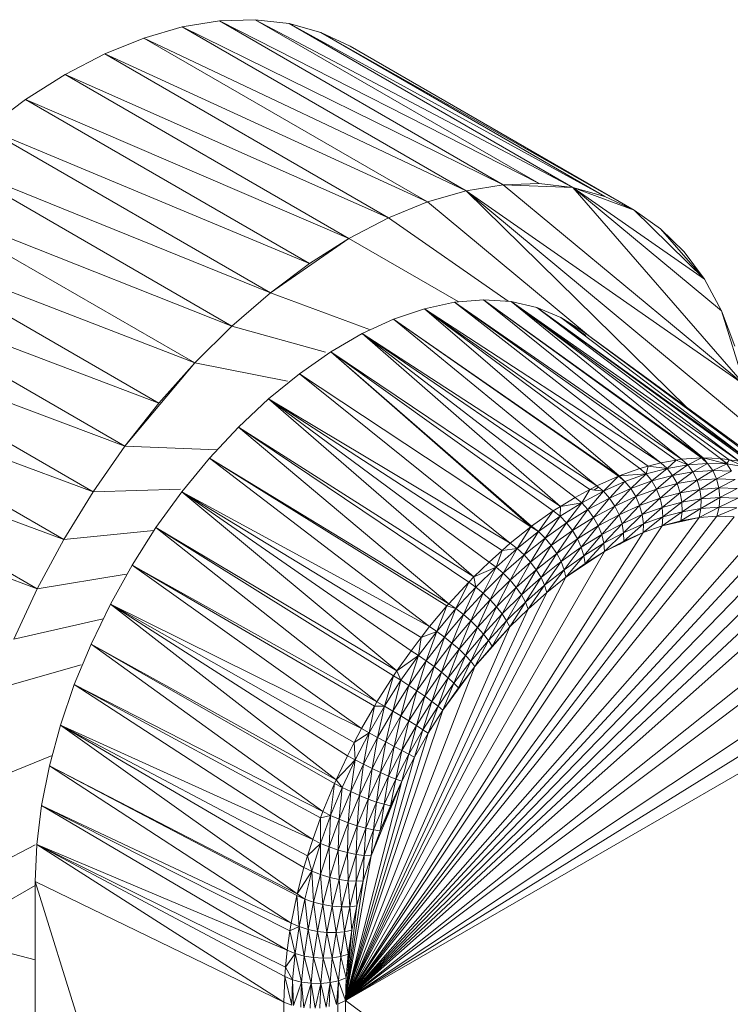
# Model space of a CAD drawing. Header units: metres. Extents: x 6.5 to 21.8, y 0.6 to 11.2.
# Tile 31 of 107: x 14.8262 to 14.9041, y 4.1762 to 4.2841. Entities that reach past the tile are written whole.
import ezdxf

# ---------------------------------------------------------------- set-up
doc = ezdxf.new("R2010")
doc.units = ezdxf.units.M
doc.layers.add('E-LITE-EQPM', color=7, linetype='Continuous', lineweight=5)

# ---------------------------------------------------------------- blocks, each defined once
blk = doc.blocks.new('LUMINARIA TIPO TARTARUGA DE SOBREPOR - Areno _1 x LED Modul 840_ 500 lm_ 840_-2275436-ISO_02')
at = {"layer": 'E-LITE-EQPM'}
for p, q in [((14.85203, 4.28406), (14.84811, 4.28394)), ((14.85203, 4.28406), (14.85575, 4.28363)), ((14.88686, 4.26567), (14.85203, 4.28406)), ((14.88314, 4.2661), (14.85203, 4.28406)), ((14.83982, 4.28205), (14.84402, 4.28327)), ((14.84811, 4.28394), (14.84402, 4.28327)), ((14.87514, 4.2653), (14.84402, 4.28327)), ((14.87922, 4.26597), (14.84402, 4.28327)), ((14.88314, 4.2661), (14.84811, 4.28394)), ((14.84811, 4.28394), (14.87922, 4.26597)), ((14.85575, 4.28363), (14.85923, 4.28266)), ((14.89034, 4.2647), (14.85575, 4.28363)), ((14.88686, 4.26567), (14.85575, 4.28363)), ((14.83982, 4.28205), (14.83553, 4.28031)), ((14.83982, 4.28205), (14.87093, 4.26409)), ((14.83982, 4.28205), (14.87514, 4.2653)), ((14.85923, 4.28266), (14.86244, 4.28115)), ((14.89356, 4.26319), (14.85923, 4.28266)), ((14.89034, 4.2647), (14.85923, 4.28266)), ((14.89356, 4.26319), (14.86244, 4.28115)), ((14.83553, 4.28031), (14.83119, 4.27806)), ((14.86664, 4.26235), (14.83553, 4.28031)), ((14.83553, 4.28031), (14.87093, 4.26409)), ((14.83119, 4.27806), (14.82686, 4.27531)), ((14.86664, 4.26235), (14.83119, 4.27806)), ((14.86231, 4.26009), (14.83119, 4.27806)), ((14.82686, 4.27531), (14.82257, 4.2721)), ((14.86231, 4.26009), (14.82686, 4.27531)), ((14.82686, 4.27531), (14.85798, 4.25735)), ((14.85798, 4.25735), (14.82257, 4.2721)), ((14.85369, 4.25414), (14.82257, 4.2721)), ((14.84948, 4.25049), (14.81837, 4.26845)), ((14.81837, 4.26845), (14.85369, 4.25414)), ((14.87514, 4.2653), (14.87922, 4.26597)), ((14.88314, 4.2661), (14.87922, 4.26597)), ((14.90565, 4.24404), (14.87922, 4.26597)), ((14.88686, 4.26567), (14.87922, 4.26597)), ((14.88686, 4.26567), (14.88314, 4.2661)), ((14.90565, 4.24404), (14.88686, 4.26567)), ((14.90314, 4.25217), (14.88686, 4.26567)), ((14.90128, 4.25562), (14.88686, 4.26567)), ((14.89356, 4.26319), (14.88686, 4.26567)), ((14.89034, 4.2647), (14.88686, 4.26567)), ((14.87093, 4.26409), (14.87514, 4.2653)), ((14.90565, 4.24404), (14.87514, 4.2653)), ((14.87514, 4.2653), (14.90629, 4.23946)), ((14.87514, 4.2653), (14.89939, 4.24155)), ((14.89356, 4.26319), (14.89034, 4.2647)), ((14.84948, 4.25049), (14.81428, 4.26441)), ((14.81428, 4.26441), (14.8454, 4.24645)), ((14.86664, 4.26235), (14.87093, 4.26409)), ((14.87093, 4.26409), (14.88857, 4.24945)), ((14.89647, 4.26116), (14.89356, 4.26319)), ((14.90128, 4.25562), (14.89356, 4.26319)), ((14.86664, 4.26235), (14.86231, 4.26009)), ((14.86664, 4.26235), (14.87975, 4.25322)), ((14.89905, 4.25863), (14.89647, 4.26116)), ((14.90128, 4.25562), (14.89647, 4.26116)), ((14.81036, 4.26), (14.84147, 4.24204)), ((14.81036, 4.26), (14.8454, 4.24645)), ((14.86231, 4.26009), (14.85369, 4.25414)), ((14.86231, 4.26009), (14.85798, 4.25735)), ((14.86231, 4.26009), (14.87428, 4.25318)), ((14.90128, 4.25562), (14.89905, 4.25863)), ((14.85798, 4.25735), (14.85369, 4.25414)), ((14.84147, 4.24204), (14.80664, 4.25528)), ((14.83775, 4.23732), (14.80664, 4.25528)), ((14.90314, 4.25217), (14.90128, 4.25562)), ((14.84948, 4.25049), (14.85369, 4.25414)), ((14.85369, 4.25414), (14.86455, 4.25011)), ((14.87388, 4.2531), (14.87059, 4.25239)), ((14.87706, 4.25336), (14.87388, 4.2531)), ((14.87388, 4.2531), (14.8965, 4.23551)), ((14.87388, 4.2531), (14.89876, 4.2359)), ((14.87388, 4.2531), (14.89817, 4.2358)), ((14.88008, 4.25317), (14.87706, 4.25336)), ((14.90094, 4.23606), (14.87706, 4.25336)), ((14.90115, 4.23605), (14.87706, 4.25336)), ((14.87706, 4.25336), (14.89876, 4.2359)), ((14.88292, 4.25252), (14.88008, 4.25317)), ((14.90115, 4.23605), (14.88008, 4.25317)), ((14.90508, 4.23569), (14.88008, 4.25317)), ((14.88008, 4.25317), (14.90305, 4.23599)), ((14.88008, 4.25317), (14.90397, 4.23585)), ((14.87059, 4.25239), (14.8672, 4.25124)), ((14.8965, 4.23551), (14.87059, 4.25239)), ((14.87059, 4.25239), (14.89509, 4.23513)), ((14.87059, 4.25239), (14.8942, 4.23489)), ((14.87059, 4.25239), (14.89193, 4.23407)), ((14.88554, 4.25144), (14.88292, 4.25252)), ((14.907, 4.23516), (14.88292, 4.25252)), ((14.90663, 4.23526), (14.88292, 4.25252)), ((14.88292, 4.25252), (14.90508, 4.23569)), ((14.9046, 4.24829), (14.90314, 4.25217)), ((14.90565, 4.24404), (14.90314, 4.25217)), ((14.8672, 4.25124), (14.86376, 4.24966)), ((14.89185, 4.23405), (14.8672, 4.25124)), ((14.8672, 4.25124), (14.89193, 4.23407)), ((14.8672, 4.25124), (14.88948, 4.23299)), ((14.88792, 4.24992), (14.88554, 4.25144)), ((14.88554, 4.25144), (14.907, 4.23516)), ((14.88554, 4.25144), (14.88826, 4.24945)), ((14.83775, 4.23732), (14.80316, 4.25029)), ((14.83427, 4.23232), (14.80316, 4.25029)), ((14.84948, 4.25049), (14.8454, 4.24645)), ((14.84948, 4.25049), (14.85975, 4.24762)), ((14.86031, 4.24766), (14.86376, 4.24966)), ((14.88948, 4.23299), (14.86376, 4.24966)), ((14.88548, 4.23071), (14.86376, 4.24966)), ((14.88709, 4.23171), (14.86376, 4.24966)), ((14.88871, 4.23258), (14.86376, 4.24966)), ((14.88792, 4.24992), (14.9105, 4.23343)), ((14.88792, 4.24992), (14.90881, 4.23445)), ((14.86031, 4.24766), (14.85687, 4.24527)), ((14.88233, 4.22855), (14.86031, 4.24766)), ((14.86031, 4.24766), (14.88226, 4.22849)), ((14.88471, 4.23023), (14.86031, 4.24766)), ((14.88548, 4.23071), (14.86031, 4.24766)), ((14.8454, 4.24645), (14.83775, 4.23732)), ((14.84147, 4.24204), (14.8454, 4.24645)), ((14.8454, 4.24645), (14.85556, 4.24447)), ((14.85348, 4.24252), (14.85687, 4.24527)), ((14.87999, 4.22669), (14.85687, 4.24527)), ((14.85687, 4.24527), (14.88226, 4.22849)), ((14.79994, 4.24507), (14.83427, 4.23232)), ((14.79994, 4.24507), (14.83106, 4.22711)), ((14.84147, 4.24204), (14.83775, 4.23732)), ((14.85019, 4.23942), (14.85348, 4.24252)), ((14.87999, 4.22669), (14.85348, 4.24252)), ((14.87601, 4.223), (14.85348, 4.24252)), ((14.87768, 4.22464), (14.85348, 4.24252)), ((14.85348, 4.24252), (14.8791, 4.22589)), ((14.82814, 4.22171), (14.79703, 4.23968)), ((14.83106, 4.22711), (14.79703, 4.23968)), ((14.85019, 4.23942), (14.84701, 4.23601)), ((14.87543, 4.22243), (14.85019, 4.23942)), ((14.85019, 4.23942), (14.87601, 4.223)), ((14.85019, 4.23942), (14.87324, 4.22006)), ((14.83775, 4.23732), (14.83427, 4.23232)), ((14.83775, 4.23732), (14.84785, 4.23692)), ((14.84701, 4.23601), (14.84399, 4.23233)), ((14.87304, 4.21982), (14.84701, 4.23601)), ((14.84701, 4.23601), (14.87324, 4.22006)), ((14.84701, 4.23601), (14.87113, 4.21756)), ((14.8965, 4.23551), (14.89509, 4.23513)), ((14.8965, 4.23551), (14.89817, 4.2358)), ((14.8965, 4.23551), (14.89719, 4.2349)), ((14.89719, 4.2349), (14.89817, 4.2358)), ((14.89876, 4.2359), (14.89817, 4.2358)), ((14.89944, 4.23529), (14.89817, 4.2358)), ((14.90094, 4.23606), (14.89876, 4.2359)), ((14.89944, 4.23529), (14.89876, 4.2359)), ((14.90094, 4.23606), (14.89944, 4.23529)), ((14.90162, 4.23545), (14.89944, 4.23529)), ((14.90162, 4.23545), (14.90002, 4.23451)), ((14.90094, 4.23606), (14.90162, 4.23545)), ((14.90115, 4.23605), (14.90305, 4.23599)), ((14.90115, 4.23605), (14.90162, 4.23545)), ((14.90115, 4.23605), (14.90372, 4.23538)), ((14.90162, 4.23545), (14.90372, 4.23538)), ((14.90162, 4.23545), (14.90218, 4.23467)), ((14.90305, 4.23599), (14.90397, 4.23585)), ((14.90305, 4.23599), (14.90372, 4.23538)), ((14.90305, 4.23596), (14.90376, 4.23545)), ((14.90397, 4.23585), (14.90372, 4.23538)), ((14.90508, 4.23569), (14.90397, 4.23585)), ((14.90397, 4.23585), (14.90573, 4.23508)), ((14.8942, 4.23489), (14.89193, 4.23407)), ((14.89509, 4.23513), (14.8942, 4.23489)), ((14.8942, 4.23489), (14.8949, 4.23429)), ((14.89509, 4.23513), (14.8949, 4.23429)), ((14.8949, 4.23429), (14.89719, 4.2349)), ((14.89509, 4.23513), (14.89719, 4.2349)), ((14.89719, 4.2349), (14.89552, 4.23352)), ((14.89719, 4.2349), (14.89944, 4.23529)), ((14.89719, 4.2349), (14.89779, 4.23413)), ((14.89779, 4.23413), (14.89944, 4.23529)), ((14.89779, 4.23413), (14.90002, 4.23451)), ((14.89828, 4.23323), (14.90002, 4.23451)), ((14.89944, 4.23529), (14.90002, 4.23451)), ((14.90002, 4.23451), (14.90218, 4.23467)), ((14.90047, 4.23361), (14.90002, 4.23451)), ((14.90047, 4.23361), (14.90218, 4.23467)), ((14.90372, 4.23538), (14.90218, 4.23467)), ((14.9026, 4.23376), (14.90218, 4.23467)), ((14.90218, 4.23467), (14.90426, 4.2346)), ((14.9026, 4.23376), (14.90426, 4.2346)), ((14.90573, 4.23508), (14.90372, 4.23538)), ((14.90372, 4.23538), (14.90426, 4.2346)), ((14.82814, 4.22171), (14.79445, 4.23416)), ((14.89185, 4.23405), (14.88948, 4.23299)), ((14.89185, 4.23405), (14.8902, 4.23239)), ((14.8902, 4.23239), (14.89256, 4.23345)), ((14.89087, 4.23164), (14.89256, 4.23345)), ((14.89185, 4.23405), (14.89256, 4.23345)), ((14.8949, 4.23429), (14.89193, 4.23407)), ((14.89256, 4.23345), (14.89193, 4.23407)), ((14.8949, 4.23429), (14.89256, 4.23345)), ((14.89256, 4.23345), (14.89321, 4.23269)), ((14.8949, 4.23429), (14.89321, 4.23269)), ((14.89321, 4.23269), (14.89552, 4.23352)), ((14.89375, 4.23181), (14.89552, 4.23352)), ((14.8949, 4.23429), (14.89552, 4.23352)), ((14.89779, 4.23413), (14.89552, 4.23352)), ((14.89603, 4.23262), (14.89552, 4.23352)), ((14.89603, 4.23262), (14.89779, 4.23413)), ((14.89779, 4.23413), (14.89828, 4.23323)), ((14.89828, 4.23323), (14.90047, 4.23361)), ((14.90047, 4.23361), (14.89862, 4.23223)), ((14.9026, 4.23376), (14.90047, 4.23361)), ((14.90047, 4.23361), (14.90077, 4.2326)), ((14.9026, 4.23376), (14.90077, 4.2326)), ((14.9026, 4.23376), (14.90286, 4.23276)), ((14.9026, 4.23376), (14.90465, 4.23369)), ((14.90286, 4.23276), (14.90465, 4.23369)), ((14.83427, 4.23232), (14.83106, 4.22711)), ((14.83427, 4.23232), (14.84385, 4.23262)), ((14.84399, 4.23233), (14.84115, 4.22841)), ((14.86911, 4.21492), (14.84399, 4.23233)), ((14.84399, 4.23233), (14.86756, 4.21271)), ((14.84399, 4.23233), (14.87113, 4.21756)), ((14.84399, 4.23233), (14.87022, 4.21637)), ((14.88709, 4.23171), (14.88871, 4.23258)), ((14.88871, 4.23258), (14.88783, 4.23112)), ((14.88783, 4.23112), (14.8902, 4.23239)), ((14.8902, 4.23239), (14.88851, 4.23039)), ((14.88948, 4.23299), (14.88871, 4.23258)), ((14.88871, 4.23258), (14.8902, 4.23239)), ((14.88965, 4.23285), (14.88914, 4.23252)), ((14.88948, 4.23299), (14.8902, 4.23239)), ((14.8902, 4.23239), (14.89087, 4.23164)), ((14.89087, 4.23164), (14.89321, 4.23269)), ((14.89321, 4.23269), (14.89144, 4.23077)), ((14.89321, 4.23269), (14.89375, 4.23181)), ((14.89603, 4.23262), (14.89375, 4.23181)), ((14.89417, 4.23084), (14.89603, 4.23262)), ((14.89603, 4.23262), (14.89828, 4.23323)), ((14.89642, 4.23164), (14.89603, 4.23262)), ((14.89642, 4.23164), (14.89828, 4.23323)), ((14.89642, 4.23164), (14.89862, 4.23223)), ((14.89862, 4.23223), (14.89665, 4.23061)), ((14.89828, 4.23323), (14.89862, 4.23223)), ((14.89862, 4.23223), (14.90077, 4.2326)), ((14.89862, 4.23223), (14.89881, 4.23119)), ((14.89881, 4.23119), (14.90077, 4.2326)), ((14.90286, 4.23276), (14.90077, 4.2326)), ((14.90091, 4.23156), (14.90077, 4.2326)), ((14.90091, 4.23156), (14.90286, 4.23276)), ((14.90296, 4.23171), (14.90286, 4.23276)), ((14.90286, 4.23276), (14.90488, 4.23269)), ((14.90296, 4.23171), (14.90488, 4.23269)), ((14.88545, 4.22965), (14.88783, 4.23112)), ((14.88548, 4.23071), (14.88709, 4.23171)), ((14.88548, 4.23071), (14.88783, 4.23112)), ((14.88783, 4.23112), (14.88616, 4.22893)), ((14.88709, 4.23171), (14.88783, 4.23112)), ((14.88783, 4.23112), (14.88851, 4.23039)), ((14.88851, 4.23039), (14.89087, 4.23164)), ((14.89087, 4.23164), (14.88912, 4.22953)), ((14.89087, 4.23164), (14.89144, 4.23077)), ((14.89144, 4.23077), (14.89375, 4.23181)), ((14.89191, 4.22982), (14.89375, 4.23181)), ((14.89417, 4.23084), (14.89375, 4.23181)), ((14.89642, 4.23164), (14.89417, 4.23084)), ((14.89642, 4.23164), (14.89446, 4.22983)), ((14.89642, 4.23164), (14.89665, 4.23061)), ((14.89665, 4.23061), (14.89881, 4.23119)), ((14.89673, 4.22959), (14.89881, 4.23119)), ((14.90091, 4.23156), (14.89881, 4.23119)), ((14.89883, 4.23015), (14.89881, 4.23119)), ((14.89883, 4.23015), (14.90091, 4.23156)), ((14.90089, 4.23051), (14.90296, 4.23171)), ((14.90089, 4.23051), (14.90091, 4.23156)), ((14.90091, 4.23156), (14.90296, 4.23171)), ((14.90296, 4.23171), (14.90289, 4.23065)), ((14.90494, 4.23164), (14.90289, 4.23065)), ((14.90296, 4.23171), (14.90494, 4.23164)), ((14.88233, 4.22855), (14.88471, 4.23023)), ((14.88471, 4.23023), (14.88309, 4.22798)), ((14.88471, 4.23023), (14.88548, 4.23071)), ((14.88471, 4.23023), (14.88545, 4.22965)), ((14.88548, 4.23071), (14.88545, 4.22965)), ((14.88851, 4.23039), (14.88616, 4.22893)), ((14.8868, 4.22809), (14.88851, 4.23039)), ((14.88851, 4.23039), (14.88912, 4.22953)), ((14.88912, 4.22953), (14.89144, 4.23077)), ((14.88963, 4.22861), (14.89144, 4.23077)), ((14.89191, 4.22982), (14.89144, 4.23077)), ((14.89417, 4.23084), (14.89191, 4.22982)), ((14.89224, 4.22883), (14.89417, 4.23084)), ((14.89417, 4.23084), (14.89446, 4.22983)), ((14.89446, 4.22983), (14.89665, 4.23061)), ((14.89665, 4.23061), (14.89458, 4.22882)), ((14.89664, 4.22861), (14.89883, 4.23015)), ((14.89665, 4.23061), (14.89673, 4.22959)), ((14.89883, 4.23015), (14.89673, 4.22959)), ((14.90089, 4.23051), (14.89869, 4.22916)), ((14.89883, 4.23015), (14.89869, 4.22916)), ((14.89883, 4.23015), (14.90089, 4.23051)), ((14.9007, 4.22951), (14.90289, 4.23065)), ((14.90089, 4.23051), (14.9007, 4.22951)), ((14.90089, 4.23051), (14.90289, 4.23065)), ((14.90264, 4.22965), (14.90289, 4.23065)), ((14.90264, 4.22965), (14.90481, 4.23059)), ((14.90481, 4.23059), (14.90289, 4.23065)), ((14.86192, 4.17659), (14.90264, 4.22965)), ((14.90452, 4.22959), (14.86192, 4.17659)), ((14.86192, 4.17659), (14.9007, 4.22951)), ((14.88309, 4.22798), (14.88545, 4.22965)), ((14.88382, 4.22727), (14.88545, 4.22965)), ((14.88382, 4.22727), (14.88616, 4.22893)), ((14.88449, 4.22646), (14.88616, 4.22893)), ((14.88545, 4.22965), (14.88616, 4.22893)), ((14.8868, 4.22809), (14.88616, 4.22893)), ((14.8868, 4.22809), (14.88912, 4.22953)), ((14.88912, 4.22953), (14.88735, 4.22719)), ((14.88912, 4.22953), (14.88963, 4.22861)), ((14.88963, 4.22861), (14.89191, 4.22982)), ((14.89001, 4.22764), (14.89191, 4.22982)), ((14.89224, 4.22883), (14.89191, 4.22982)), ((14.89224, 4.22883), (14.89446, 4.22983)), ((14.89242, 4.22785), (14.89446, 4.22983)), ((14.89446, 4.22983), (14.89458, 4.22882)), ((14.89455, 4.22786), (14.89673, 4.22959)), ((14.89458, 4.22882), (14.89673, 4.22959)), ((14.89664, 4.22861), (14.89673, 4.22959)), ((14.89664, 4.22861), (14.9007, 4.22951)), ((14.89664, 4.22861), (14.89869, 4.22916)), ((14.9007, 4.22951), (14.89869, 4.22916)), ((14.90264, 4.22965), (14.9007, 4.22951)), ((14.90452, 4.22959), (14.90264, 4.22965)), ((14.83106, 4.22711), (14.84091, 4.22808)), ((14.83853, 4.2243), (14.84115, 4.22841)), ((14.86538, 4.20933), (14.84115, 4.22841)), ((14.86719, 4.21218), (14.84115, 4.22841)), ((14.84115, 4.22841), (14.86756, 4.21271)), ((14.86192, 4.17659), (14.90803, 4.22885)), ((14.89664, 4.22861), (14.86192, 4.17659)), ((14.86192, 4.17659), (14.90964, 4.22818)), ((14.89455, 4.22786), (14.86192, 4.17659)), ((14.87999, 4.22669), (14.88226, 4.22849)), ((14.88075, 4.22612), (14.88226, 4.22849)), ((14.88309, 4.22798), (14.88075, 4.22612)), ((14.88309, 4.22798), (14.88151, 4.22543)), ((14.88309, 4.22798), (14.88226, 4.22849)), ((14.88233, 4.22855), (14.88309, 4.22798)), ((14.88309, 4.22798), (14.88382, 4.22727)), ((14.8868, 4.22809), (14.88449, 4.22646)), ((14.88508, 4.22559), (14.8868, 4.22809)), ((14.8868, 4.22809), (14.88735, 4.22719)), ((14.88735, 4.22719), (14.88963, 4.22861)), ((14.88778, 4.22626), (14.88963, 4.22861)), ((14.89001, 4.22764), (14.88963, 4.22861)), ((14.89001, 4.22764), (14.89224, 4.22883)), ((14.89224, 4.22883), (14.89024, 4.22669)), ((14.89024, 4.22669), (14.89242, 4.22785)), ((14.89455, 4.22786), (14.89032, 4.22578)), ((14.89032, 4.22578), (14.89242, 4.22785)), ((14.89224, 4.22883), (14.89242, 4.22785)), ((14.89242, 4.22785), (14.89458, 4.22882)), ((14.89242, 4.22785), (14.89244, 4.22692)), ((14.89458, 4.22882), (14.89244, 4.22692)), ((14.89455, 4.22786), (14.89244, 4.22692)), ((14.89455, 4.22786), (14.89458, 4.22882)), ((14.89455, 4.22786), (14.89664, 4.22861)), ((14.82814, 4.22171), (14.83106, 4.22711)), ((14.86192, 4.17659), (14.91114, 4.22731)), ((14.88151, 4.22543), (14.88382, 4.22727)), ((14.88221, 4.22464), (14.88382, 4.22727)), ((14.88382, 4.22727), (14.88449, 4.22646)), ((14.88508, 4.22559), (14.88735, 4.22719)), ((14.88735, 4.22719), (14.88556, 4.22469)), ((14.88735, 4.22719), (14.88778, 4.22626)), ((14.89001, 4.22764), (14.88778, 4.22626)), ((14.88806, 4.22533), (14.89001, 4.22764)), ((14.89001, 4.22764), (14.89024, 4.22669)), ((14.89032, 4.22578), (14.89244, 4.22692)), ((14.89191, 4.22656), (14.89244, 4.22687)), ((14.86192, 4.17659), (14.91253, 4.22625)), ((14.86192, 4.17659), (14.89032, 4.22578)), ((14.87768, 4.22464), (14.8791, 4.22589)), ((14.87846, 4.22408), (14.88075, 4.22612)), ((14.8791, 4.22589), (14.87846, 4.22408)), ((14.87999, 4.22669), (14.8791, 4.22589)), ((14.8791, 4.22589), (14.88075, 4.22612)), ((14.87923, 4.22341), (14.88075, 4.22612)), ((14.87999, 4.22669), (14.88075, 4.22612)), ((14.88151, 4.22543), (14.88075, 4.22612)), ((14.88221, 4.22464), (14.88449, 4.22646)), ((14.88284, 4.2238), (14.88449, 4.22646)), ((14.88508, 4.22559), (14.88449, 4.22646)), ((14.88556, 4.22469), (14.88778, 4.22626)), ((14.8859, 4.2238), (14.88778, 4.22626)), ((14.88609, 4.22297), (14.89032, 4.22578)), ((14.88806, 4.22533), (14.88778, 4.22626)), ((14.88806, 4.22533), (14.89024, 4.22669)), ((14.8882, 4.22446), (14.89024, 4.22669)), ((14.8882, 4.22446), (14.89032, 4.22578)), ((14.89032, 4.22578), (14.89024, 4.22669)), ((14.86192, 4.17659), (14.91379, 4.22501)), ((14.87601, 4.223), (14.87768, 4.22464)), ((14.87768, 4.22464), (14.87846, 4.22408)), ((14.88151, 4.22543), (14.87923, 4.22341)), ((14.87997, 4.22266), (14.88151, 4.22543)), ((14.87997, 4.22266), (14.88221, 4.22464)), ((14.88221, 4.22464), (14.88064, 4.22185)), ((14.88221, 4.22464), (14.88151, 4.22543)), ((14.88221, 4.22464), (14.88284, 4.2238)), ((14.88508, 4.22559), (14.88284, 4.2238)), ((14.88508, 4.22559), (14.88336, 4.22294)), ((14.88336, 4.22294), (14.88556, 4.22469)), ((14.88375, 4.2221), (14.88556, 4.22469)), ((14.88508, 4.22559), (14.88556, 4.22469)), ((14.88556, 4.22469), (14.8859, 4.2238)), ((14.88806, 4.22533), (14.8859, 4.2238)), ((14.88609, 4.22297), (14.88806, 4.22533)), ((14.8882, 4.22446), (14.88806, 4.22533)), ((14.8882, 4.22442), (14.88873, 4.22472)), ((14.83853, 4.2243), (14.83615, 4.22003)), ((14.86538, 4.20933), (14.83853, 4.2243)), ((14.83853, 4.2243), (14.86369, 4.20641)), ((14.83853, 4.2243), (14.8651, 4.20886)), ((14.86192, 4.17659), (14.91492, 4.22358)), ((14.87601, 4.223), (14.87846, 4.22408)), ((14.87621, 4.22188), (14.87846, 4.22408)), ((14.87701, 4.22123), (14.87846, 4.22408)), ((14.87923, 4.22341), (14.87846, 4.22408)), ((14.88284, 4.2238), (14.88064, 4.22185)), ((14.88284, 4.2238), (14.88121, 4.22103)), ((14.88284, 4.2238), (14.88336, 4.22294)), ((14.88375, 4.2221), (14.8859, 4.2238)), ((14.884, 4.22131), (14.8859, 4.2238)), ((14.88609, 4.22297), (14.8859, 4.2238)), ((14.88609, 4.22297), (14.8882, 4.22446)), ((14.82814, 4.22171), (14.8379, 4.22332)), ((14.86192, 4.17659), (14.88609, 4.22297)), ((14.87543, 4.22243), (14.87601, 4.223)), ((14.87601, 4.223), (14.87621, 4.22188)), ((14.87701, 4.22123), (14.87923, 4.22341)), ((14.87778, 4.2205), (14.87923, 4.22341)), ((14.87997, 4.22266), (14.87778, 4.2205)), ((14.87997, 4.22266), (14.87848, 4.21974)), ((14.87997, 4.22266), (14.87923, 4.22341)), ((14.87997, 4.22266), (14.88064, 4.22185)), ((14.88336, 4.22294), (14.88121, 4.22103)), ((14.88165, 4.22023), (14.88336, 4.22294)), ((14.88375, 4.2221), (14.88336, 4.22294)), ((14.88609, 4.22297), (14.884, 4.22131)), ((14.82814, 4.22171), (14.82556, 4.2162)), ((14.87543, 4.22243), (14.87324, 4.22006)), ((14.87543, 4.22243), (14.87404, 4.21953)), ((14.87404, 4.21953), (14.87621, 4.22188)), ((14.87621, 4.22188), (14.87485, 4.2189)), ((14.87543, 4.22243), (14.87621, 4.22188)), ((14.87621, 4.22188), (14.87701, 4.22123)), ((14.87848, 4.21974), (14.88064, 4.22185)), ((14.8791, 4.21896), (14.88064, 4.22185)), ((14.88121, 4.22103), (14.88064, 4.22185)), ((14.88165, 4.22023), (14.88375, 4.2221)), ((14.88195, 4.21949), (14.88375, 4.2221)), ((14.88375, 4.2221), (14.884, 4.22131)), ((14.86192, 4.17659), (14.884, 4.22131)), ((14.87701, 4.22123), (14.87485, 4.2189)), ((14.87701, 4.22123), (14.87565, 4.2182)), ((14.87565, 4.2182), (14.87778, 4.2205)), ((14.87639, 4.21748), (14.87778, 4.2205)), ((14.87701, 4.22123), (14.87778, 4.2205)), ((14.87848, 4.21974), (14.87778, 4.2205)), ((14.8791, 4.21896), (14.88121, 4.22103)), ((14.87959, 4.21821), (14.88121, 4.22103)), ((14.88165, 4.22023), (14.88121, 4.22103)), ((14.88195, 4.21949), (14.884, 4.22131)), ((14.83403, 4.21565), (14.83615, 4.22003)), ((14.86369, 4.20641), (14.83615, 4.22003)), ((14.86288, 4.20487), (14.83615, 4.22003)), ((14.86213, 4.20342), (14.83615, 4.22003)), ((14.83615, 4.22003), (14.8609, 4.20078)), ((14.86192, 4.17659), (14.91676, 4.22023)), ((14.86192, 4.17659), (14.88195, 4.21949)), ((14.87304, 4.21982), (14.87113, 4.21756)), ((14.87304, 4.21982), (14.87193, 4.21703)), ((14.87193, 4.21703), (14.87404, 4.21953)), ((14.87277, 4.21642), (14.87404, 4.21953)), ((14.87304, 4.21982), (14.87324, 4.22006)), ((14.87304, 4.21982), (14.87404, 4.21953)), ((14.87404, 4.21953), (14.87324, 4.22006)), ((14.87404, 4.21953), (14.87485, 4.2189)), ((14.87639, 4.21748), (14.87848, 4.21974)), ((14.87705, 4.21675), (14.87848, 4.21974)), ((14.87848, 4.21974), (14.8791, 4.21896)), ((14.87959, 4.21821), (14.88165, 4.22023)), ((14.87994, 4.21752), (14.88165, 4.22023)), ((14.87994, 4.21752), (14.88195, 4.21949)), ((14.88165, 4.22023), (14.88195, 4.21949)), ((14.82556, 4.2162), (14.83537, 4.21843)), ((14.86192, 4.17659), (14.91746, 4.21832)), ((14.87277, 4.21642), (14.87485, 4.2189)), ((14.87485, 4.2189), (14.8736, 4.21576)), ((14.87565, 4.2182), (14.8736, 4.21576)), ((14.87565, 4.2182), (14.87438, 4.21508)), ((14.87565, 4.2182), (14.87485, 4.2189)), ((14.87639, 4.21748), (14.87565, 4.2182)), ((14.87705, 4.21675), (14.8791, 4.21896)), ((14.87759, 4.21605), (14.8791, 4.21896)), ((14.87759, 4.21605), (14.87959, 4.21821)), ((14.878, 4.21542), (14.87959, 4.21821)), ((14.87959, 4.21821), (14.8791, 4.21896)), ((14.87994, 4.21752), (14.87959, 4.21821)), ((14.86192, 4.17659), (14.87994, 4.21752)), ((14.87113, 4.21756), (14.87022, 4.21637)), ((14.87193, 4.21703), (14.87113, 4.21756)), ((14.87639, 4.21748), (14.87438, 4.21508)), ((14.87508, 4.2144), (14.87639, 4.21748)), ((14.87612, 4.21319), (14.87994, 4.21752)), ((14.87639, 4.21748), (14.87705, 4.21675)), ((14.87994, 4.21752), (14.878, 4.21542)), ((14.86911, 4.21492), (14.87022, 4.21637)), ((14.87193, 4.21703), (14.86992, 4.21441)), ((14.86992, 4.21441), (14.87022, 4.21637)), ((14.87193, 4.21703), (14.87022, 4.21637)), ((14.87078, 4.21383), (14.87193, 4.21703)), ((14.87078, 4.21383), (14.87277, 4.21642)), ((14.87163, 4.2132), (14.87277, 4.21642)), ((14.87193, 4.21703), (14.87277, 4.21642)), ((14.87277, 4.21642), (14.8736, 4.21576)), ((14.87508, 4.2144), (14.87705, 4.21675)), ((14.87567, 4.21376), (14.87705, 4.21675)), ((14.87567, 4.21376), (14.87759, 4.21605)), ((14.87612, 4.21319), (14.87759, 4.21605)), ((14.87759, 4.21605), (14.87705, 4.21675)), ((14.87759, 4.21605), (14.878, 4.21542)), ((14.83403, 4.21565), (14.8322, 4.21121)), ((14.86071, 4.20038), (14.83403, 4.21565)), ((14.83403, 4.21565), (14.85944, 4.19732)), ((14.83403, 4.21565), (14.8609, 4.20078)), ((14.86911, 4.21492), (14.86756, 4.21271)), ((14.86911, 4.21492), (14.86992, 4.21441)), ((14.87163, 4.2132), (14.8736, 4.21576)), ((14.87245, 4.21256), (14.8736, 4.21576)), ((14.87245, 4.21256), (14.87438, 4.21508)), ((14.87438, 4.21508), (14.87319, 4.21194)), ((14.8736, 4.21576), (14.87438, 4.21508)), ((14.87508, 4.2144), (14.87438, 4.21508)), ((14.87612, 4.21319), (14.878, 4.21542)), ((14.91841, 4.21409), (14.86192, 4.17659)), ((14.86756, 4.21271), (14.86992, 4.21441)), ((14.86801, 4.21168), (14.86992, 4.21441)), ((14.86888, 4.21112), (14.86992, 4.21441)), ((14.87078, 4.21383), (14.86888, 4.21112)), ((14.87078, 4.21383), (14.86976, 4.21053)), ((14.87078, 4.21383), (14.86992, 4.21441)), ((14.87163, 4.2132), (14.87078, 4.21383)), ((14.87508, 4.2144), (14.87319, 4.21194)), ((14.87382, 4.21136), (14.87508, 4.2144)), ((14.87567, 4.21376), (14.87508, 4.2144)), ((14.82333, 4.21062), (14.83294, 4.21338)), ((14.87612, 4.21319), (14.86192, 4.17659)), ((14.87163, 4.2132), (14.86976, 4.21053)), ((14.87163, 4.2132), (14.87061, 4.20994)), ((14.87163, 4.2132), (14.87245, 4.21256)), ((14.87612, 4.21319), (14.87261, 4.2084)), ((14.87382, 4.21136), (14.87567, 4.21376)), ((14.87567, 4.21376), (14.87432, 4.21085)), ((14.87612, 4.21319), (14.87432, 4.21085)), ((14.87612, 4.21319), (14.87567, 4.21376)), ((14.86192, 4.17659), (14.91864, 4.21179)), ((14.86538, 4.20933), (14.86719, 4.21218)), ((14.86719, 4.21218), (14.86621, 4.20885)), ((14.86621, 4.20885), (14.86801, 4.21168)), ((14.86801, 4.21168), (14.8671, 4.20831)), ((14.86719, 4.21218), (14.86756, 4.21271)), ((14.86719, 4.21218), (14.86801, 4.21168)), ((14.86801, 4.21168), (14.86756, 4.21271)), ((14.86801, 4.21168), (14.86888, 4.21112)), ((14.87061, 4.20994), (14.87245, 4.21256)), ((14.87139, 4.20937), (14.87245, 4.21256)), ((14.87139, 4.20937), (14.87319, 4.21194)), ((14.87319, 4.21194), (14.87207, 4.20885)), ((14.87245, 4.21256), (14.87319, 4.21194)), ((14.87382, 4.21136), (14.87319, 4.21194)), ((14.8322, 4.21121), (14.83068, 4.20675)), ((14.8322, 4.21121), (14.85944, 4.19732)), ((14.8322, 4.21121), (14.85919, 4.19662)), ((14.8322, 4.21121), (14.85833, 4.19424)), ((14.86888, 4.21112), (14.8671, 4.20831)), ((14.86888, 4.21112), (14.868, 4.20777)), ((14.86888, 4.21112), (14.86976, 4.21053)), ((14.87382, 4.21136), (14.87207, 4.20885)), ((14.87261, 4.2084), (14.87382, 4.21136)), ((14.87261, 4.2084), (14.87432, 4.21085)), ((14.87382, 4.21136), (14.87432, 4.21085)), ((14.868, 4.20777), (14.86976, 4.21053)), ((14.86888, 4.20722), (14.86976, 4.21053)), ((14.87061, 4.20994), (14.86888, 4.20722)), ((14.8697, 4.20671), (14.87061, 4.20994)), ((14.87061, 4.20994), (14.86976, 4.21053)), ((14.87061, 4.20994), (14.87139, 4.20937)), ((14.86192, 4.17659), (14.91872, 4.20938)), ((14.86369, 4.20641), (14.8651, 4.20886)), ((14.8651, 4.20886), (14.86453, 4.20593)), ((14.86621, 4.20885), (14.86453, 4.20593)), ((14.86538, 4.20933), (14.8651, 4.20886)), ((14.86621, 4.20885), (14.8651, 4.20886)), ((14.86538, 4.20933), (14.86621, 4.20885)), ((14.86543, 4.20543), (14.86621, 4.20885)), ((14.86621, 4.20885), (14.8671, 4.20831)), ((14.8697, 4.20671), (14.87139, 4.20937)), ((14.87041, 4.20626), (14.87139, 4.20937)), ((14.87041, 4.20626), (14.87207, 4.20885)), ((14.87207, 4.20885), (14.871, 4.20587)), ((14.87139, 4.20937), (14.87207, 4.20885)), ((14.87261, 4.2084), (14.87207, 4.20885)), ((14.86192, 4.17659), (14.87261, 4.2084)), ((14.86543, 4.20543), (14.8671, 4.20831)), ((14.86636, 4.20492), (14.8671, 4.20831)), ((14.86636, 4.20492), (14.868, 4.20777)), ((14.8671, 4.20831), (14.868, 4.20777)), ((14.86727, 4.20443), (14.868, 4.20777)), ((14.868, 4.20777), (14.86888, 4.20722)), ((14.87261, 4.2084), (14.871, 4.20587)), ((14.83068, 4.20675), (14.82948, 4.20231)), ((14.85737, 4.19116), (14.83068, 4.20675)), ((14.83068, 4.20675), (14.85777, 4.19245)), ((14.83068, 4.20675), (14.85664, 4.1883)), ((14.83068, 4.20675), (14.85833, 4.19424)), ((14.86369, 4.20641), (14.86288, 4.20487)), ((14.86369, 4.20641), (14.86453, 4.20593)), ((14.86727, 4.20443), (14.86888, 4.20722)), ((14.86812, 4.20398), (14.86888, 4.20722)), ((14.86812, 4.20398), (14.8697, 4.20671)), ((14.86887, 4.20359), (14.8697, 4.20671)), ((14.8697, 4.20671), (14.86888, 4.20722)), ((14.8697, 4.20671), (14.87041, 4.20626)), ((14.86192, 4.17659), (14.871, 4.20587)), ((14.86288, 4.20487), (14.86453, 4.20593)), ((14.86298, 4.20296), (14.86453, 4.20593)), ((14.8639, 4.20248), (14.86453, 4.20593)), ((14.8639, 4.20248), (14.86543, 4.20543)), ((14.86543, 4.20543), (14.86453, 4.20593)), ((14.86484, 4.20201), (14.86543, 4.20543)), ((14.86543, 4.20543), (14.86636, 4.20492)), ((14.86887, 4.20359), (14.87041, 4.20626)), ((14.8695, 4.20327), (14.87041, 4.20626)), ((14.8695, 4.20327), (14.871, 4.20587)), ((14.87041, 4.20626), (14.871, 4.20587)), ((14.86288, 4.20487), (14.86213, 4.20342)), ((14.86288, 4.20487), (14.86298, 4.20296)), ((14.86484, 4.20201), (14.86636, 4.20492)), ((14.86636, 4.20492), (14.86578, 4.20157)), ((14.86727, 4.20443), (14.86578, 4.20157)), ((14.86636, 4.20492), (14.86727, 4.20443)), ((14.86727, 4.20443), (14.86666, 4.20118)), ((14.86812, 4.20398), (14.86727, 4.20443)), ((14.82978, 4.20343), (14.82002, 4.19946)), ((14.86213, 4.20342), (14.8609, 4.20078)), ((14.8695, 4.20327), (14.86192, 4.17659)), ((14.86213, 4.20342), (14.86298, 4.20296)), ((14.86812, 4.20398), (14.86666, 4.20118)), ((14.86812, 4.20398), (14.86745, 4.20086)), ((14.86887, 4.20359), (14.86745, 4.20086)), ((14.86811, 4.20061), (14.86887, 4.20359)), ((14.8695, 4.20327), (14.86811, 4.20061)), ((14.86812, 4.20398), (14.86887, 4.20359)), ((14.8695, 4.20327), (14.86887, 4.20359)), ((14.82948, 4.20231), (14.82862, 4.19795)), ((14.82948, 4.20231), (14.85658, 4.1881)), ((14.82948, 4.20231), (14.85664, 4.1883)), ((14.82948, 4.20231), (14.85597, 4.18508)), ((14.8609, 4.20078), (14.86298, 4.20296)), ((14.86157, 4.19994), (14.86298, 4.20296)), ((14.8625, 4.19949), (14.86298, 4.20296)), ((14.8639, 4.20248), (14.8625, 4.19949)), ((14.8639, 4.20248), (14.86298, 4.20296)), ((14.86346, 4.19906), (14.8639, 4.20248)), ((14.86346, 4.19906), (14.86484, 4.20201)), ((14.8639, 4.20248), (14.86484, 4.20201)), ((14.86443, 4.19867), (14.86484, 4.20201)), ((14.86484, 4.20201), (14.86578, 4.20157)), ((14.86443, 4.19867), (14.86578, 4.20157)), ((14.86534, 4.19834), (14.86578, 4.20157)), ((14.86534, 4.19834), (14.86666, 4.20118)), ((14.86666, 4.20118), (14.86578, 4.20157)), ((14.86666, 4.20118), (14.86616, 4.19809)), ((14.86666, 4.20118), (14.86745, 4.20086)), ((14.86071, 4.20038), (14.85944, 4.19732)), ((14.86071, 4.20038), (14.8603, 4.19688)), ((14.86157, 4.19994), (14.8603, 4.19688)), ((14.86071, 4.20038), (14.8609, 4.20078)), ((14.86071, 4.20038), (14.86157, 4.19994)), ((14.86157, 4.19994), (14.8609, 4.20078)), ((14.86124, 4.19646), (14.86157, 4.19994)), ((14.86157, 4.19994), (14.8625, 4.19949)), ((14.86811, 4.20061), (14.86192, 4.17659)), ((14.86811, 4.20061), (14.86473, 4.19244)), ((14.86811, 4.20061), (14.86572, 4.19518)), ((14.86616, 4.19809), (14.86745, 4.20086)), ((14.86685, 4.19791), (14.86745, 4.20086)), ((14.86811, 4.20061), (14.86685, 4.19791)), ((14.86811, 4.20061), (14.86745, 4.20086)), ((14.86124, 4.19646), (14.8625, 4.19949)), ((14.8625, 4.19949), (14.86223, 4.19608)), ((14.86346, 4.19906), (14.86223, 4.19608)), ((14.86346, 4.19906), (14.8625, 4.19949)), ((14.86346, 4.19906), (14.86321, 4.19574)), ((14.86346, 4.19906), (14.86443, 4.19867)), ((14.82809, 4.1937), (14.82862, 4.19795)), ((14.85552, 4.18212), (14.82862, 4.19795)), ((14.82862, 4.19795), (14.85597, 4.18508)), ((14.82862, 4.19795), (14.85584, 4.18422)), ((14.86443, 4.19867), (14.86321, 4.19574)), ((14.86415, 4.19547), (14.86443, 4.19867)), ((14.86415, 4.19547), (14.86534, 4.19834)), ((14.86443, 4.19867), (14.86534, 4.19834)), ((14.865, 4.19528), (14.86534, 4.19834)), ((14.865, 4.19528), (14.86616, 4.19809)), ((14.86534, 4.19834), (14.86616, 4.19809)), ((14.86616, 4.19809), (14.86572, 4.19518)), ((14.86572, 4.19518), (14.86685, 4.19791)), ((14.86616, 4.19809), (14.86685, 4.19791)), ((14.85919, 4.19662), (14.85833, 4.19424)), ((14.85944, 4.19732), (14.85919, 4.19662)), ((14.8603, 4.19688), (14.85919, 4.19662)), ((14.8603, 4.19688), (14.85919, 4.19381)), ((14.85919, 4.19662), (14.85919, 4.19381)), ((14.85944, 4.19732), (14.8603, 4.19688)), ((14.86014, 4.19342), (14.8603, 4.19688)), ((14.86124, 4.19646), (14.8603, 4.19688)), ((14.86014, 4.19342), (14.86124, 4.19646)), ((14.86114, 4.19308), (14.86124, 4.19646)), ((14.86114, 4.19308), (14.86223, 4.19608)), ((14.86124, 4.19646), (14.86223, 4.19608)), ((14.86215, 4.1928), (14.86223, 4.19608)), ((14.86215, 4.1928), (14.86321, 4.19574)), ((14.86321, 4.19574), (14.86223, 4.19608)), ((14.86311, 4.19259), (14.86321, 4.19574)), ((14.86415, 4.19547), (14.86321, 4.19574)), ((14.86415, 4.19547), (14.86311, 4.19259)), ((14.86415, 4.19547), (14.86398, 4.19247)), ((14.86398, 4.19247), (14.865, 4.19528)), ((14.86415, 4.19547), (14.865, 4.19528)), ((14.86473, 4.19244), (14.865, 4.19528)), ((14.86473, 4.19244), (14.86572, 4.19518)), ((14.865, 4.19528), (14.86572, 4.19518)), ((14.81833, 4.18867), (14.82792, 4.19367)), ((14.82809, 4.1937), (14.82792, 4.18962)), ((14.85552, 4.18212), (14.82809, 4.1937)), ((14.85535, 4.18025), (14.82809, 4.1937)), ((14.85517, 4.17642), (14.82809, 4.1937)), ((14.82809, 4.1937), (14.85526, 4.17922)), ((14.85777, 4.19245), (14.85833, 4.19424)), ((14.85777, 4.19245), (14.85919, 4.19381)), ((14.85824, 4.19075), (14.85919, 4.19381)), ((14.85919, 4.19381), (14.85833, 4.19424)), ((14.86014, 4.19342), (14.85919, 4.19381)), ((14.8592, 4.19039), (14.85919, 4.19381)), ((14.86014, 4.19342), (14.8592, 4.19039)), ((14.86022, 4.19009), (14.86014, 4.19342)), ((14.86014, 4.19342), (14.86114, 4.19308)), ((14.85737, 4.19116), (14.85777, 4.19245)), ((14.85777, 4.19245), (14.85824, 4.19075)), ((14.86022, 4.19009), (14.86114, 4.19308)), ((14.86123, 4.18986), (14.86114, 4.19308)), ((14.86114, 4.19308), (14.86215, 4.1928)), ((14.86123, 4.18986), (14.86215, 4.1928)), ((14.86192, 4.17659), (14.86473, 4.19244)), ((14.86215, 4.1928), (14.86221, 4.18971)), ((14.86215, 4.1928), (14.86311, 4.19259)), ((14.86221, 4.18971), (14.86311, 4.19259)), ((14.86311, 4.18966), (14.86311, 4.19259)), ((14.86398, 4.19247), (14.86311, 4.19259)), ((14.86311, 4.18966), (14.86398, 4.19247)), ((14.86388, 4.1897), (14.86398, 4.19247)), ((14.86388, 4.1897), (14.86473, 4.19244)), ((14.86398, 4.19247), (14.86473, 4.19244)), ((14.85737, 4.19116), (14.85664, 4.1883)), ((14.85664, 4.1883), (14.85824, 4.19075)), ((14.85737, 4.19116), (14.85824, 4.19075)), ((14.85746, 4.18771), (14.85824, 4.19075)), ((14.85842, 4.18737), (14.85824, 4.19075)), ((14.85824, 4.19075), (14.8592, 4.19039)), ((14.85842, 4.18737), (14.8592, 4.19039)), ((14.86022, 4.19009), (14.8592, 4.19039)), ((14.85945, 4.18711), (14.8592, 4.19039)), ((14.86022, 4.19009), (14.85945, 4.18711)), ((14.86022, 4.19009), (14.86048, 4.18694)), ((14.86022, 4.19009), (14.86123, 4.18986)), ((14.81811, 4.18355), (14.82792, 4.18921)), ((14.82792, 4.18962), (14.82792, 4.11532)), ((14.85517, 4.17642), (14.82792, 4.18962)), ((14.85517, 4.10211), (14.82792, 4.18962)), ((14.86048, 4.18694), (14.86123, 4.18986)), ((14.86148, 4.18685), (14.86123, 4.18986)), ((14.86123, 4.18986), (14.86221, 4.18971)), ((14.86148, 4.18685), (14.86221, 4.18971)), ((14.86192, 4.17659), (14.86388, 4.1897)), ((14.86311, 4.18966), (14.86221, 4.18971)), ((14.86221, 4.18971), (14.86239, 4.18687)), ((14.86311, 4.18966), (14.86239, 4.18687)), ((14.86388, 4.1897), (14.86311, 4.18966)), ((14.86318, 4.18698), (14.86311, 4.18966)), ((14.86318, 4.18698), (14.86388, 4.1897)), ((14.85658, 4.1881), (14.85597, 4.18508)), ((14.85658, 4.1881), (14.85746, 4.18771)), ((14.85658, 4.1881), (14.85684, 4.1847)), ((14.85664, 4.1883), (14.85746, 4.18771)), ((14.85684, 4.1847), (14.85746, 4.18771)), ((14.85746, 4.18771), (14.85782, 4.18439)), ((14.85746, 4.18771), (14.85842, 4.18737)), ((14.85782, 4.18439), (14.85842, 4.18737)), ((14.85885, 4.18417), (14.85842, 4.18737)), ((14.85945, 4.18711), (14.85842, 4.18737)), ((14.85885, 4.18417), (14.85945, 4.18711)), ((14.85989, 4.18405), (14.85945, 4.18711)), ((14.86048, 4.18694), (14.85945, 4.18711)), ((14.85989, 4.18405), (14.86048, 4.18694)), ((14.8609, 4.18403), (14.86048, 4.18694)), ((14.86048, 4.18694), (14.86148, 4.18685)), ((14.8609, 4.18403), (14.86148, 4.18685)), ((14.86148, 4.18685), (14.86239, 4.18687)), ((14.86148, 4.18685), (14.86182, 4.18411)), ((14.86239, 4.18687), (14.86182, 4.18411)), ((14.86192, 4.17659), (14.86318, 4.18698)), ((14.86318, 4.18698), (14.86239, 4.18687)), ((14.86239, 4.18687), (14.86263, 4.18429)), ((14.86318, 4.18698), (14.86263, 4.18429)), ((14.85597, 4.18508), (14.85584, 4.18422)), ((14.85684, 4.1847), (14.85584, 4.18422)), ((14.85597, 4.18508), (14.85684, 4.1847)), ((14.85684, 4.1847), (14.8564, 4.18175)), ((14.85738, 4.18147), (14.85684, 4.1847)), ((14.85684, 4.1847), (14.85782, 4.18439)), ((14.85552, 4.18212), (14.85584, 4.18422)), ((14.85584, 4.18422), (14.8564, 4.18175)), ((14.85738, 4.18147), (14.85782, 4.18439)), ((14.85842, 4.18129), (14.85782, 4.18439)), ((14.85782, 4.18439), (14.85885, 4.18417)), ((14.85842, 4.18129), (14.85885, 4.18417)), ((14.85989, 4.18405), (14.85885, 4.18417)), ((14.85947, 4.18122), (14.85885, 4.18417)), ((14.85989, 4.18405), (14.85947, 4.18122)), ((14.86048, 4.18126), (14.85989, 4.18405)), ((14.8609, 4.18403), (14.85989, 4.18405)), ((14.86048, 4.18126), (14.8609, 4.18403)), ((14.8609, 4.18403), (14.86182, 4.18411)), ((14.86142, 4.18141), (14.8609, 4.18403)), ((14.86142, 4.18141), (14.86182, 4.18411)), ((14.86263, 4.18429), (14.86182, 4.18411)), ((14.86223, 4.18166), (14.86182, 4.18411)), ((14.86192, 4.17659), (14.86263, 4.18429)), ((14.862, 4.17908), (14.86263, 4.18429)), ((14.86223, 4.18166), (14.86263, 4.18429)), ((14.81811, 4.18355), (14.82792, 4.18106)), ((14.85552, 4.18212), (14.85535, 4.18025)), ((14.85535, 4.18025), (14.8564, 4.18175)), ((14.85552, 4.18212), (14.8564, 4.18175)), ((14.85613, 4.17887), (14.8564, 4.18175)), ((14.85711, 4.17862), (14.8564, 4.18175)), ((14.85738, 4.18147), (14.8564, 4.18175)), ((14.85711, 4.17862), (14.85738, 4.18147)), ((14.85842, 4.18129), (14.85738, 4.18147)), ((14.85816, 4.17848), (14.85738, 4.18147)), ((14.86142, 4.18141), (14.86223, 4.18166)), ((14.862, 4.17908), (14.86223, 4.18166)), ((14.85842, 4.18129), (14.85816, 4.17848)), ((14.85921, 4.17845), (14.85842, 4.18129)), ((14.85842, 4.18129), (14.85947, 4.18122)), ((14.85921, 4.17845), (14.85947, 4.18122)), ((14.86048, 4.18126), (14.85947, 4.18122)), ((14.86023, 4.17855), (14.85947, 4.18122)), ((14.86048, 4.18126), (14.86023, 4.17855)), ((14.86142, 4.18141), (14.86048, 4.18126)), ((14.86117, 4.17876), (14.86048, 4.18126)), ((14.86117, 4.17876), (14.86142, 4.18141)), ((14.862, 4.17908), (14.86142, 4.18141)), ((14.85535, 4.18025), (14.85526, 4.17922)), ((14.85535, 4.18025), (14.85613, 4.17887)), ((14.85517, 4.17642), (14.85526, 4.17922)), ((14.85526, 4.17922), (14.85604, 4.17607)), ((14.85526, 4.17922), (14.85613, 4.17887)), ((14.85604, 4.17607), (14.85613, 4.17887)), ((14.85621, 4.17604), (14.85613, 4.17887)), ((14.85711, 4.17862), (14.85613, 4.17887)), ((14.85711, 4.17862), (14.85621, 4.17604)), ((14.85711, 4.17862), (14.85703, 4.17585)), ((14.85737, 4.17581), (14.85711, 4.17862)), ((14.85711, 4.17862), (14.85816, 4.17848)), ((14.85737, 4.17581), (14.85816, 4.17848)), ((14.85807, 4.17575), (14.85816, 4.17848)), ((14.8586, 4.17576), (14.85816, 4.17848)), ((14.85921, 4.17845), (14.85816, 4.17848)), ((14.8586, 4.17576), (14.85921, 4.17845)), ((14.85913, 4.17577), (14.85921, 4.17845)), ((14.85921, 4.17845), (14.86023, 4.17855)), ((14.85921, 4.17845), (14.85981, 4.17588)), ((14.86023, 4.17855), (14.85981, 4.17588)), ((14.86023, 4.17855), (14.86015, 4.17593)), ((14.86117, 4.17876), (14.86023, 4.17855)), ((14.86023, 4.17855), (14.86094, 4.17616)), ((14.86117, 4.17876), (14.86094, 4.17616)), ((14.86117, 4.17876), (14.86109, 4.1762)), ((14.862, 4.17908), (14.86117, 4.17876)), ((14.86192, 4.17659), (14.86117, 4.17876)), ((14.86192, 4.17659), (14.862, 4.17908)), ((14.85517, 4.17642), (14.85517, 4.10211)), ((14.85517, 4.17642), (14.85604, 4.17607)), ((14.86192, 4.17659), (14.86109, 4.1019)), ((14.86192, 4.17659), (14.86109, 4.1762)), ((14.86109, 4.1019), (14.86109, 4.1762)), ((14.86192, 4.10228), (14.86192, 4.17659)), ((14.86192, 4.17659), (14.91872, 4.13508))]:
    blk.add_line(p, q, dxfattribs=at)

msp = doc.modelspace()

# ---------------------------------------------------------------- block references
at = {"layer": 'E-LITE-EQPM'}
msp.add_blockref('LUMINARIA TIPO TARTARUGA DE SOBREPOR - Areno _1 x LED Modul 840_ 500 lm_ 840_-2275436-ISO_02', (0, 0), dxfattribs=at)

doc.saveas('drawing.dxf')
